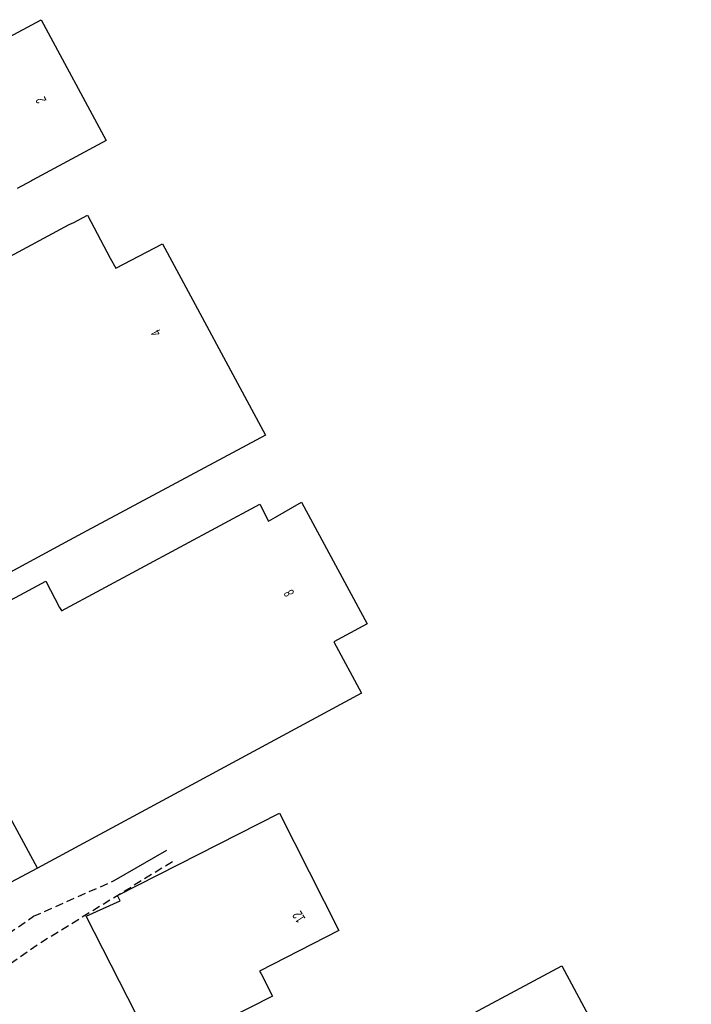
# Model space of a CAD drawing. Header units: metres. Extents: x 814 to 237605, y 2086 to 808797.
# Tile 46 of 57: x 119828 to 119993, y 403571 to 403813. Entities that reach past the tile are written whole.
import ezdxf

# ---------------------------------------------------------------- set-up
doc = ezdxf.new("R2010")
doc.units = ezdxf.units.M
doc.linetypes.add('Houtwal', pattern=[3, 2, -1])
for name, color, linetype in [('4502', 1, 'CONTINUOUS'), ('B-AF-HEKW-GD', 47, 'Hekwerk'), ('B-AF-HOUT-GD', 74, 'Houtwal'), ('B-GB-BOUW-GD', 242, 'CONTINUOUS')]:
    doc.layers.add(name, color=color, linetype=linetype)
doc.linetypes.add('Hekwerk', pattern='A,4,-1,[1,dgnlstyle.shx,S=0.004,R=0,X=0,Y=0],-1', length=6)

msp = doc.modelspace()

# ---------------------------------------------------------------- linework, layer by layer
at = {"layer": 'B-AF-HEKW-GD'}
msp.add_lwpolyline([(119851.056793, 403601.793158), (119864.03198, 403609.309676)], dxfattribs=at)
at = {"layer": 'B-AF-HOUT-GD'}
msp.add_lwpolyline([(119865.386123, 403606.424812), (119832.178885, 403585.975576), (119820.832396, 403578.004199), (119819.070706, 403575.895685), (119816.45965, 403575.745183), (119815.283203, 403576.601628), (119814.091483, 403577.377233), (119812.026554, 403576.973039), (119809.955293, 403575.717244), (119808.153743, 403574.138838), (119807.34759, 403573.990199), (119806.397268, 403574.306104), (119805.306876, 403575.144667), (119831.230798, 403593.023452), (119851.056793, 403601.793158)], dxfattribs=at)
at = {"layer": 'B-GB-BOUW-GD'}
for points in [[(119815.076822, 403803.607408), (119833.160126, 403813.338984), (119849.100644, 403783.657733), (119830.996478, 403773.937333), (119830.750236, 403773.768577), (119827.245483, 403771.848563)], [(119811.973283, 403747.93816), (119840.035895, 403762.992803), (119841.160187, 403763.54191), (119844.540143, 403765.295405), (119850.100139, 403754.726011), (119851.485574, 403752.260614), (119862.953508, 403758.262429), (119888.276914, 403711.23958), (119844.394484, 403687.742684), (119840.080226, 403685.447905), (119811.727414, 403670.163039)], [(119832.203844, 403604.849386), (119805.909136, 403590.896906), (119780.919851, 403636.948266), (119807.061488, 403651.269484)]]:
    msp.add_lwpolyline(points, dxfattribs=at)
for points in [[(119832.203844, 403604.849386), (119807.061488, 403651.269484), (119807.064095, 403651.271346), (119802.984902, 403658.582974), (119834.297457, 403675.408992), (119837.685982, 403668.941143), (119838.166171, 403668.140206), (119838.17474, 403668.101836), (119886.870989, 403694.324527), (119889.040598, 403690.117556), (119890.710646, 403691.087249), (119897.122243, 403694.79056), (119913.234869, 403664.858225), (119907.079572, 403661.539364), (119905.050779, 403660.463128), (119911.837885, 403647.845197)], [(119862.638349, 403556.971583), (119844.204495, 403593.05996), (119852.520833, 403596.854168), (119852.520833, 403596.865344), (119851.885671, 403598.152059), (119891.744787, 403618.401993), (119906.298006, 403589.545894), (119886.839324, 403579.566214), (119887.232715, 403578.927326), (119889.96, 403573.436621), (119867.355684, 403561.925101), (119868.432665, 403559.899661)], [(119888.444925, 403542.286116), (119907.849217, 403552.650991), (119905.955279, 403556.045476), (119906.348297, 403556.269738), (119908.534298, 403552.48), (119908.692622, 403552.7363), (119961.08138, 403580.828715), (119992.93373, 403521.631989), (119940.389628, 403493.371192), (119940.174678, 403493.388701), (119920.566613, 403482.549596)]]:
    msp.add_lwpolyline(points, close=True, dxfattribs=at)

# ---------------------------------------------------------------- texts
at = {"layer": '4502', "width": 0.68}
for s, rotation, p in [('2', 113.421869, (119834.488192, 403793.481324)), ('4', 117.231632, (119862.75495, 403736.365173)), ('8', 116.734312, (119895.446235, 403672.425407)), ('12', 122.612114, (119898.20146, 403592.482913))]:
    msp.add_text(s, height=2.5, rotation=rotation, dxfattribs=at).set_placement(p)

doc.saveas('drawing.dxf')
